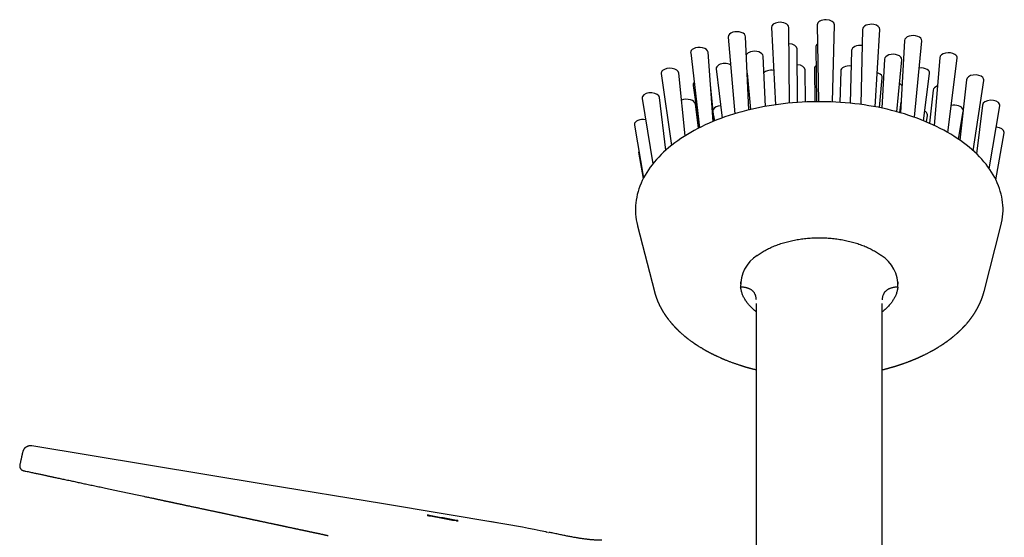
# Model space of a CAD drawing. Header units: millimetres. Extents: x 8 to 983, y 12 to 718.
# Tile 4 of 33: x 163 to 351, y 619 to 718. Entities that reach past the tile are written whole.
import ezdxf

# ---------------------------------------------------------------- set-up
doc = ezdxf.new("R2010")
doc.units = ezdxf.units.MM

msp = doc.modelspace()

# ---------------------------------------------------------------- linework, layer by layer
at = {"color": 7, "linetype": 'Continuous', "lineweight": 30}
for p, q in [((306.56, 716.32), (307.31, 701.61)), ((310.02, 701.94), (309.86, 716.35)), ((315.28, 716.82), (315.5, 702.21)), ((318.21, 702.15), (318.58, 716.81)), ((298.34, 714.51), (299.59, 699.91)), ((302.27, 700.64), (301.64, 714.58)), ((323.92, 715.97), (323.62, 701.67)), ((326.32, 701.23), (327.22, 715.93)), ((315.01, 712.61), (315.17, 702.2)), ((331.88, 713.84), (331.13, 700.09)), ((333.8, 699.23), (335.19, 713.77)), ((291.19, 711.52), (292.86, 697.24)), ((295.5, 698.45), (294.49, 711.61)), ((305.42, 701.3), (304.99, 710.85)), ((311.56, 702.06), (311.45, 712.25)), ((321.81, 711.95), (321.59, 701.91)), ((328.07, 710.27), (327.56, 700.98)), ((330.43, 700.29), (331.37, 710.2)), ((338.63, 710.57), (337.54, 697.69)), ((340.16, 696.33), (341.94, 710.46)), ((285.59, 707.54), (287.55, 693.89)), ((290.12, 695.69), (288.9, 707.66)), ((296.06, 708.43), (297.16, 699.09)), ((301.96, 707.63), (302.55, 700.71)), ((313.07, 702.15), (313, 708.26)), ((314.75, 708.52), (314.84, 702.2)), ((319.75, 708.04), (319.62, 702.07)), ((335.55, 698.57), (336.68, 707.6)), ((291.66, 705.29), (292.82, 697.22)), ((295.67, 698.52), (294.97, 705.42)), ((327.13, 701.07), (327.67, 706.74)), ((343.7, 706.38), (342.46, 694.87)), ((345, 692.86), (347.01, 706.25)), ((337.36, 704.41), (336.68, 698.09)), ((281.94, 702.84), (283.97, 690.35)), ((286.45, 692.96), (285.25, 702.99)), ((292.65, 697.13), (292.1, 701.75)), ((305.4, 701.69), (305.44, 701.31)), ((330.99, 700.13), (331.24, 702.1)), ((346.74, 701.56), (345.6, 692.3)), ((348.06, 689.43), (350.06, 701.41)), ((295.56, 699.6), (295.73, 698.54)), ((336.08, 698.34), (336.28, 699.56)), ((342.17, 695.07), (343.05, 700.33)), ((280.47, 697.75), (282.21, 687.67)), ((349.31, 687.31), (350.87, 696.27)), ((281.28, 692.62), (282.16, 687.57)), ((281.06, 678.56), (284.28, 666.06)), ((347.06, 666.06), (350.28, 678.56)), ((300.67, 667.88), (300.67, 667.48)), ((330.67, 667.48), (330.67, 667.88)), ((284.28, 666.06), (284.28, 666.06)), ((303.67, 663.77), (303.67, 473.19)), ((327.67, 473.19), (327.67, 663.77)), ((241.43, 623.4), (246.62, 622.46)), ((254.66, 621.97), (252.93, 622.25)), ((263.64, 620.27), (263.64, 620.27)), ((263.64, 620.27), (263.65, 620.27)), ((264.36, 620.19), (264.34, 620.19)), ((264.4, 620.18), (264.41, 620.18))]:
    msp.add_line(p, q, dxfattribs=at)
at = {"color": 7, "linetype": 'Continuous', "lineweight": 30, "flags": 128}
for points in [[(350.65, 680.86), (350.67, 681.4), (350.67, 681.94), (350.64, 682.48), (350.59, 683.01), (350.52, 683.55), (350.42, 684.09), (350.3, 684.62), (350.15, 685.15), (349.99, 685.68), (349.79, 686.21), (349.58, 686.73), (349.34, 687.25), (349.08, 687.77), (348.79, 688.28), (348.49, 688.79), (348.16, 689.29), (347.8, 689.79), (347.43, 690.28), (347.03, 690.76), (346.62, 691.24), (346.18, 691.72), (345.72, 692.18), (345.24, 692.64), (344.74, 693.09), (344.22, 693.53), (343.68, 693.97), (343.12, 694.4), (342.54, 694.81), (341.95, 695.22), (341.33, 695.62), (340.7, 696.01), (340.05, 696.39), (339.38, 696.76), (338.7, 697.12), (338, 697.47), (337.29, 697.81), (336.56, 698.14), (335.82, 698.45), (335.07, 698.76), (334.3, 699.05), (333.51, 699.33), (332.72, 699.6), (331.91, 699.86), (331.1, 700.1), (330.27, 700.33), (329.43, 700.55), (328.58, 700.75), (327.73, 700.95), (326.86, 701.13), (325.99, 701.29), (325.11, 701.44), (324.23, 701.58), (323.34, 701.71), (322.44, 701.82), (321.54, 701.91), (320.63, 702), (319.73, 702.07), (318.81, 702.12), (317.9, 702.16), (316.99, 702.19), (316.07, 702.2), (315.15, 702.2), (314.24, 702.19), (313.32, 702.16), (312.41, 702.12), (311.5, 702.06), (310.59, 701.99), (309.68, 701.9), (308.78, 701.8), (307.89, 701.69), (307, 701.56), (306.11, 701.42), (305.23, 701.27), (304.36, 701.1), (303.5, 700.92), (302.65, 700.73), (301.8, 700.52), (300.96, 700.3), (300.14, 700.07), (299.32, 699.82), (298.52, 699.57), (297.72, 699.3), (296.94, 699.01), (296.18, 698.72), (295.42, 698.41), (294.68, 698.1), (293.96, 697.77), (293.24, 697.43), (292.55, 697.08), (291.87, 696.72), (291.21, 696.35), (290.56, 695.96), (289.93, 695.57), (289.32, 695.17), (288.72, 694.76), (288.15, 694.34), (287.59, 693.91), (287.05, 693.48), (286.54, 693.03), (286.04, 692.58), (285.56, 692.12), (285.1, 691.66), (284.67, 691.18), (284.25, 690.7), (283.86, 690.21), (283.49, 689.72), (283.14, 689.22), (282.81, 688.72), (282.51, 688.21), (282.23, 687.7), (281.97, 687.18), (281.73, 686.66), (281.52, 686.14), (281.33, 685.61), (281.17, 685.08), (281.02, 684.55), (280.91, 684.02), (280.81, 683.48), (280.74, 682.94), (280.69, 682.41), (280.67, 681.87), (280.67, 681.33), (280.7, 680.79), (280.75, 680.25), (280.82, 679.72), (280.92, 679.18), (281.04, 678.65), (281.06, 678.56)], [(254.66, 621.97), (232.69, 625.6), (210.17, 629.32), (165.69, 636.66)], [(241.31, 623.37), (241.96, 623.26), (242.61, 623.14), (243.26, 623.02), (243.91, 622.9), (244.56, 622.79), (245.21, 622.67), (245.86, 622.55), (246.5, 622.43)], [(246.62, 622.48), (245.98, 622.59), (245.33, 622.71), (244.68, 622.83), (244.03, 622.95), (243.38, 623.06), (242.73, 623.18), (242.08, 623.3), (241.43, 623.42)], [(264.4, 620.18), (264.36, 620.19), (264.34, 620.19)]]:
    msp.add_lwpolyline(points, dxfattribs=at)
at = {"color": 7, "linetype": 'Continuous', "lineweight": 30}
for centre, radius, start, end in [((338.24, 681.67), 12.43, 345.5139, 356.2879), ((307.45, 667.19), 6.76, 122.1993, 182.4241), ((323.89, 667.19), 6.76, 357.5759, 57.8007), ((222.01, 424.65), 200, 77.9881, 80.6048), ((264.33, 619.89), 0.3, 89.0279, 139.5376)]:
    msp.add_arc(centre, radius, start, end, dxfattribs=at)
for centre, major_axis, ratio, start_param, end_param in [((308.21, 716.35), (1.65, 0), 0.591756, 1.798394, 3.173554), ((308.21, 716.35), (1.65, 0), 0.591756, 0.008287, 1.798394), ((316.93, 716.83), (1.65, 0), 0.592188, 1.532632, 3.150007), ((316.93, 716.83), (1.65, 0), 0.592188, 6.267961, 7.815818), ((325.57, 715.97), (1.65, 0.01), 0.591419, 1.267034, 3.126777), ((325.57, 715.97), (1.65, 0.01), 0.591419, 6.244666, 7.550219), ((299.99, 714.56), (1.65, -0.01), 0.590246, 2.06322, 3.195591), ((299.99, 714.56), (1.65, -0.01), 0.590246, 0.030186, 2.06322), ((333.54, 713.82), (1.65, 0.01), 0.589668, 1.002646, 3.105652), ((333.54, 713.82), (1.65, 0.01), 0.589668, 6.223374, 7.285832), ((292.84, 711.58), (1.66, -0.01), 0.588082, 0.04887, 2.326294), ((309.8, 712.24), (1.65, 0), 0.591756, 0.008287, 1.516947), ((316.66, 712.62), (1.65, 0), 0.592188, 2.505287, 3.150007), ((323.46, 711.94), (1.65, 0.01), 0.591419, 1.325533, 3.126777), ((292.84, 711.58), (1.66, -0.01), 0.588082, 2.326294, 3.214516), ((303.34, 710.83), (1.65, -0.01), 0.590246, 2.06322, 2.775576), ((303.34, 710.83), (1.65, -0.01), 0.590246, 0.030186, 2.06322), ((329.72, 710.25), (1.65, 0.01), 0.589668, 1.002646, 3.105652), ((329.72, 710.25), (1.65, 0.01), 0.589668, 6.223374, 7.285832), ((340.28, 710.53), (1.66, 0.01), 0.587421, 0.740157, 3.088135), ((340.28, 710.53), (1.66, 0.01), 0.587421, 6.205586, 7.023342), ((297.71, 708.49), (1.66, -0.01), 0.588082, 2.326294, 3.214516), ((297.71, 708.49), (1.66, -0.01), 0.588082, 0.864745, 2.326294), ((311.35, 708.25), (1.65, 0), 0.591756, 0.008287, 1.490149), ((316.4, 708.53), (1.65, 0), 0.592188, 2.51272, 3.150007), ((321.4, 708.03), (1.65, 0.01), 0.591419, 1.36185, 3.126777), ((287.25, 707.61), (1.66, -0.01), 0.585854, 2.587306, 3.229116), ((287.25, 707.61), (1.66, -0.01), 0.585854, 0.063127, 2.587306), ((306.59, 707.22), (1.66, -0.01), 0.590246, 2.06322, 2.648245), ((306.59, 707.22), (1.66, -0.01), 0.590246, 1.339439, 2.06322), ((326.02, 706.79), (1.66, 0.01), 0.589668, 1.002646, 1.13293), ((326.02, 706.79), (1.66, 0.01), 0.589668, 6.223374, 7.285832), ((335.03, 707.66), (1.66, 0.01), 0.587421, 0.740157, 1.769898), ((335.03, 707.66), (1.66, 0.01), 0.587421, 6.205586, 7.023342), ((345.35, 706.33), (1.66, 0.01), 0.585288, 0.479714, 3.075311), ((293.31, 705.37), (1.66, -0.01), 0.585854, 2.649757, 3.229116), ((293.31, 705.37), (1.66, -0.01), 0.585854, 0.063127, 0.11287), ((302.45, 705.49), (1.66, -0.01), 0.588082, 1.810887, 1.840646), ((329.93, 704.88), (1.66, 0.01), 0.587421, 0.740157, 0.909525), ((329.93, 704.88), (1.66, 0.01), 0.587421, 0.451557, 0.740157), ((339.02, 704.36), (1.66, 0.01), 0.585288, 2.099471, 3.075311), ((345.35, 706.33), (1.66, 0.01), 0.585288, 6.19239, 6.7629), ((283.59, 702.93), (1.66, -0.01), 0.584152, 2.846502, 3.238607), ((283.59, 702.93), (1.66, -0.01), 0.584152, 0.072174, 2.846502), ((290.44, 701.69), (1.66, -0.01), 0.584152, 0.072174, 2.223891), ((297.09, 700.48), (1.66, -0.01), 0.584152, 1.698967, 2.846502), ((341.41, 700.56), (1.66, 0), 0.583828, 0.220926, 1.944169), ((348.4, 701.5), (1.66, 0), 0.583828, 0.220926, 3.06785), ((348.4, 701.5), (1.66, 0), 0.583828, 6.184458, 6.504111), ((297.09, 700.48), (1.66, -0.01), 0.584152, 2.846502, 2.959682), ((334.63, 699.65), (1.66, 0), 0.583828, 0.220926, 0.810475), ((334.63, 699.65), (1.66, 0), 0.583828, 6.184458, 6.504111), ((341.41, 700.56), (1.66, 0), 0.583828, 0.039917, 0.220926), ((282.12, 697.85), (1.66, 0), 0.583415, 1.28013, 3.104584), ((282.12, 697.85), (1.66, 0), 0.583415, 3.104584, 3.242559), ((342.06, 696.53), (1.66, 0), 0.583415, 1.153748, 1.260446), ((349.22, 696.37), (1.66, 0), 0.583415, 6.246177, 7.758902), ((349.22, 696.37), (1.66, 0), 0.583415, 6.182135, 6.246177), ((282.94, 692.72), (1.66, 0), 0.583828, 2.947222, 3.240815)]:
    msp.add_ellipse(centre, major_axis=major_axis, ratio=ratio, start_param=start_param, end_param=end_param, dxfattribs=at)
msp.add_open_spline([(303.85, 672.91), (303.97, 672.99), (304.21, 673.17), (304.58, 673.42), (304.97, 673.66), (305.38, 673.89), (305.8, 674.12), (306.23, 674.33), (306.68, 674.54), (307.14, 674.73), (307.61, 674.91), (308.1, 675.09), (308.59, 675.25), (309.1, 675.4), (309.61, 675.54), (310.13, 675.67), (310.66, 675.79), (311.2, 675.89), (311.75, 675.99), (312.3, 676.07), (312.85, 676.14), (313.41, 676.19), (313.97, 676.24), (314.54, 676.27), (315.1, 676.29), (315.67, 676.29), (316.24, 676.29), (316.8, 676.27), (317.37, 676.24), (317.93, 676.19), (318.49, 676.14), (319.04, 676.07), (319.59, 675.99), (320.14, 675.89), (320.68, 675.79), (321.21, 675.67), (321.73, 675.54), (322.24, 675.4), (322.75, 675.25), (323.24, 675.09), (323.73, 674.91), (324.2, 674.73), (324.66, 674.54), (325.11, 674.33), (325.54, 674.12), (325.96, 673.89), (326.37, 673.66), (326.76, 673.42), (327.13, 673.17), (327.37, 672.99), (327.49, 672.91)], degree=3, dxfattribs=at)
for points, knots in [([(284.28, 666.06), (284.28, 666.05), (284.29, 666.02), (284.3, 665.98), (284.31, 665.94), (284.32, 665.9), (284.33, 665.86), (284.34, 665.84), (284.35, 665.81), (284.35, 665.79), (284.36, 665.77), (284.37, 665.74), (284.37, 665.72), (284.38, 665.68), (284.4, 665.64), (284.41, 665.59), (284.43, 665.54), (284.44, 665.48), (284.46, 665.41), (284.48, 665.36), (284.5, 665.31), (284.51, 665.26), (284.53, 665.21), (284.55, 665.16), (284.57, 665.1), (284.59, 665.04), (284.61, 664.98), (284.63, 664.91), (284.66, 664.83), (284.69, 664.74), (284.72, 664.66), (284.75, 664.6), (284.76, 664.56), (284.78, 664.52), (284.79, 664.48), (284.81, 664.45), (284.82, 664.42), (284.83, 664.39), (284.84, 664.36), (284.85, 664.33), (284.87, 664.29), (284.89, 664.24), (284.91, 664.18), (284.94, 664.12), (284.97, 664.06), (284.99, 664.01), (285.01, 663.97), (285.02, 663.93), (285.04, 663.89), (285.05, 663.86), (285.07, 663.84), (285.08, 663.81), (285.09, 663.78), (285.1, 663.76), (285.12, 663.72), (285.13, 663.69), (285.15, 663.65), (285.17, 663.6), (285.2, 663.55), (285.23, 663.49), (285.25, 663.44), (285.28, 663.38), (285.31, 663.33), (285.34, 663.26), (285.37, 663.2), (285.4, 663.14), (285.43, 663.09), (285.46, 663.04), (285.48, 662.99), (285.5, 662.96), (285.52, 662.93), (285.53, 662.9), (285.55, 662.87), (285.56, 662.84), (285.58, 662.8), (285.61, 662.76), (285.63, 662.72), (285.65, 662.68), (285.67, 662.64), (285.69, 662.61), (285.71, 662.59), (285.72, 662.57), (285.72, 662.55), (285.73, 662.54), (285.74, 662.52), (285.75, 662.5), (285.77, 662.48), (285.79, 662.44), (285.81, 662.4), (285.84, 662.35), (285.88, 662.28), (285.93, 662.21), (285.98, 662.13), (286.02, 662.06), (286.06, 662), (286.08, 661.96), (286.11, 661.92), (286.13, 661.89), (286.14, 661.87), (286.15, 661.85), (286.17, 661.83), (286.18, 661.81), (286.2, 661.78), (286.22, 661.74), (286.25, 661.7), (286.28, 661.66), (286.31, 661.61), (286.34, 661.57), (286.38, 661.52), (286.42, 661.45), (286.48, 661.37), (286.53, 661.3), (286.57, 661.24), (286.61, 661.19), (286.64, 661.15), (286.66, 661.11), (286.68, 661.09), (286.69, 661.07), (286.7, 661.06), (286.72, 661.04), (286.73, 661.02), (286.75, 661), (286.77, 660.96), (286.81, 660.92), (286.85, 660.86), (286.92, 660.77), (287.02, 660.65), (287.14, 660.49), (287.24, 660.37), (287.31, 660.29), (287.34, 660.24), (287.37, 660.2), (287.4, 660.17), (287.43, 660.13), (287.47, 660.1), (287.51, 660.05), (287.56, 659.99), (287.61, 659.93), (287.67, 659.86), (287.73, 659.79), (287.79, 659.73), (287.84, 659.67), (287.89, 659.61), (287.94, 659.56), (287.99, 659.51), (288.03, 659.46), (288.06, 659.43), (288.09, 659.4), (288.11, 659.38), (288.12, 659.36), (288.14, 659.34), (288.16, 659.32), (288.19, 659.3), (288.22, 659.26), (288.25, 659.22), (288.29, 659.19), (288.33, 659.14), (288.39, 659.09), (288.45, 659.02), (288.51, 658.96), (288.59, 658.88), (288.68, 658.8), (288.78, 658.7), (288.87, 658.61), (288.94, 658.54), (288.98, 658.5), (289.02, 658.47), (289.05, 658.44), (289.08, 658.41), (289.11, 658.39), (289.12, 658.37), (289.14, 658.36), (289.15, 658.35), (289.17, 658.33), (289.19, 658.31), (289.21, 658.29), (289.24, 658.26), (289.31, 658.21), (289.4, 658.12), (289.55, 657.99), (289.74, 657.83), (289.9, 657.69), (290.01, 657.6), (290.05, 657.56), (290.1, 657.52), (290.15, 657.48), (290.19, 657.44), (290.24, 657.41), (290.28, 657.38), (290.31, 657.35), (290.33, 657.33), (290.35, 657.32), (290.37, 657.3), (290.39, 657.29), (290.42, 657.26), (290.46, 657.23), (290.51, 657.19), (290.57, 657.14), (290.63, 657.1), (290.69, 657.05), (290.75, 657.01), (290.85, 656.93), (291, 656.82), (291.17, 656.69), (291.33, 656.58), (291.45, 656.49), (291.55, 656.42), (291.64, 656.36), (291.72, 656.3), (291.78, 656.26), (291.83, 656.22), (291.88, 656.19), (291.93, 656.16), (291.97, 656.13), (292, 656.11), (292.02, 656.09), (292.05, 656.07), (292.09, 656.04), (292.14, 656.01), (292.19, 655.98), (292.26, 655.94), (292.33, 655.89), (292.4, 655.84), (292.5, 655.78), (292.62, 655.7), (292.78, 655.6), (292.96, 655.49), (293.16, 655.37), (293.32, 655.27), (293.45, 655.19), (293.55, 655.13), (293.65, 655.08), (293.74, 655.02), (293.82, 654.98), (293.9, 654.93), (293.97, 654.89), (294.03, 654.86), (294.07, 654.83), (294.11, 654.81), (294.13, 654.8), (294.16, 654.79), (294.19, 654.77), (294.23, 654.75), (294.28, 654.72), (294.33, 654.69), (294.39, 654.66), (294.45, 654.63), (294.52, 654.59), (294.59, 654.55), (294.68, 654.5), (294.8, 654.44), (294.95, 654.36), (295.09, 654.29), (295.24, 654.21), (295.39, 654.14), (295.53, 654.07), (295.66, 654), (295.79, 653.94), (295.9, 653.89), (296.01, 653.84), (296.11, 653.79), (296.28, 653.71), (296.51, 653.6), (296.73, 653.51), (296.86, 653.45), (296.91, 653.42), (296.96, 653.4), (296.99, 653.39), (297.02, 653.38), (297.04, 653.37), (297.06, 653.36), (297.07, 653.35), (297.09, 653.35), (297.12, 653.33), (297.15, 653.32), (297.19, 653.3), (297.25, 653.28), (297.31, 653.25), (297.38, 653.22), (297.45, 653.19), (297.54, 653.16), (297.77, 653.06), (298.14, 652.91), (298.66, 652.71), (299.1, 652.54), (299.45, 652.42), (299.71, 652.33), (299.96, 652.24), (300.21, 652.16), (300.43, 652.08), (300.64, 652.01), (300.84, 651.95), (301.02, 651.89), (301.17, 651.85), (301.27, 651.82), (301.34, 651.8), (301.39, 651.78), (301.44, 651.77), (301.47, 651.75), (301.5, 651.75), (301.54, 651.74), (301.58, 651.72), (301.65, 651.7), (301.72, 651.68), (301.81, 651.66), (301.91, 651.63), (302.02, 651.6), (302.14, 651.56), (302.27, 651.52), (302.42, 651.48), (302.58, 651.44), (302.75, 651.39), (302.93, 651.35), (303.13, 651.29), (303.34, 651.24), (303.52, 651.2), (303.63, 651.17), (303.67, 651.16)], [0, 0, 0, 0, 0.001387, 0.003222, 0.005522, 0.007431, 0.009091, 0.010499, 0.01173, 0.012748, 0.013786, 0.014861, 0.015975, 0.017613, 0.019633, 0.022017, 0.024382, 0.027756, 0.030855, 0.033466, 0.035772, 0.037968, 0.040343, 0.042947, 0.045787, 0.048714, 0.051473, 0.054196, 0.058875, 0.06349, 0.067889, 0.069986, 0.072197, 0.074415, 0.076315, 0.077879, 0.079132, 0.080458, 0.081856, 0.083462, 0.085439, 0.087789, 0.090903, 0.094051, 0.096938, 0.09945, 0.101741, 0.10365, 0.10535, 0.106855, 0.108165, 0.10948, 0.110695, 0.112071, 0.113643, 0.115453, 0.117501, 0.119687, 0.122734, 0.125486, 0.128179, 0.130887, 0.133839, 0.137056, 0.140472, 0.143554, 0.146372, 0.148853, 0.151, 0.152889, 0.154557, 0.156003, 0.157386, 0.158974, 0.16094, 0.163146, 0.165452, 0.167336, 0.169279, 0.17099, 0.172284, 0.173148, 0.17379, 0.174539, 0.175403, 0.176381, 0.177473, 0.17942, 0.18165, 0.18416, 0.187839, 0.191824, 0.196113, 0.200707, 0.202864, 0.20508, 0.20709, 0.208721, 0.209974, 0.210863, 0.211832, 0.213026, 0.214445, 0.216428, 0.21873, 0.221159, 0.223543, 0.225882, 0.228176, 0.232431, 0.236522, 0.24045, 0.244187, 0.246773, 0.248987, 0.250829, 0.252299, 0.253073, 0.253699, 0.254484, 0.255546, 0.256884, 0.258498, 0.261429, 0.264417, 0.267435, 0.276335, 0.285229, 0.293845, 0.296588, 0.299037, 0.30119, 0.303046, 0.304885, 0.307084, 0.309646, 0.313092, 0.316799, 0.320543, 0.324326, 0.328145, 0.332002, 0.33506, 0.338138, 0.340997, 0.343472, 0.345565, 0.347274, 0.348448, 0.349333, 0.350181, 0.351432, 0.353094, 0.355127, 0.357361, 0.359564, 0.361736, 0.365537, 0.369239, 0.372894, 0.376784, 0.382401, 0.38851, 0.395111, 0.397806, 0.400273, 0.402449, 0.404334, 0.40593, 0.407235, 0.408209, 0.40892, 0.40956, 0.410461, 0.411628, 0.413061, 0.41476, 0.416724, 0.423419, 0.430057, 0.441764, 0.453541, 0.455974, 0.458418, 0.460875, 0.463343, 0.465822, 0.468132, 0.470077, 0.471795, 0.47307, 0.473904, 0.474574, 0.475546, 0.477195, 0.479328, 0.481943, 0.485041, 0.487813, 0.490875, 0.493999, 0.497084, 0.506193, 0.514944, 0.523338, 0.528116, 0.532763, 0.537122, 0.541127, 0.543813, 0.546313, 0.548626, 0.55074, 0.552555, 0.553757, 0.554889, 0.556347, 0.558157, 0.560321, 0.562838, 0.565708, 0.568931, 0.572366, 0.575752, 0.582247, 0.588536, 0.597669, 0.606327, 0.614511, 0.619111, 0.623521, 0.627631, 0.631427, 0.634969, 0.638187, 0.64108, 0.643648, 0.645891, 0.647037, 0.648144, 0.649215, 0.650388, 0.651983, 0.654011, 0.656473, 0.658705, 0.661204, 0.663969, 0.666998, 0.67009, 0.675967, 0.681585, 0.687933, 0.693912, 0.699522, 0.705391, 0.710794, 0.715731, 0.720202, 0.724316, 0.728419, 0.73254, 0.743957, 0.755501, 0.75767, 0.759688, 0.761398, 0.762801, 0.763897, 0.764686, 0.765166, 0.765714, 0.766451, 0.76738, 0.768498, 0.770201, 0.772214, 0.774536, 0.777168, 0.78011, 0.783361, 0.78688, 0.80587, 0.825105, 0.844586, 0.853854, 0.863175, 0.872276, 0.880989, 0.889312, 0.896399, 0.903177, 0.909646, 0.915806, 0.918404, 0.920669, 0.922589, 0.924164, 0.925393, 0.926277, 0.926996, 0.928937, 0.931107, 0.933659, 0.936625, 0.940005, 0.943798, 0.948005, 0.952625, 0.957659, 0.963106, 0.968859, 0.97501, 0.98156, 0.988509, 0.996248, 1, 1, 1, 1]), ([(303.67, 662.19), (303.67, 662.19), (303.56, 662.27), (303.36, 662.44), (303.07, 662.69), (302.81, 662.93), (302.56, 663.19), (302.33, 663.44), (302.1, 663.71), (301.89, 663.99), (301.69, 664.28), (301.51, 664.57), (301.34, 664.86), (301.19, 665.16), (301.07, 665.45), (300.96, 665.74), (300.87, 666.03), (300.8, 666.32), (300.74, 666.61), (300.71, 666.8), (300.7, 666.9)], [0, 0, 0, 0, 0.001966, 0.062716, 0.119994, 0.177273, 0.234552, 0.29183, 0.349109, 0.409859, 0.470608, 0.531358, 0.592108, 0.652857, 0.713607, 0.770886, 0.828164, 0.885443, 0.942721, 1, 1, 1, 1]), ([(303.7, 664.47), (303.69, 664.55), (303.68, 664.7), (303.65, 664.92), (303.6, 665.12), (303.54, 665.32), (303.47, 665.49), (303.4, 665.65), (303.32, 665.78), (303.23, 665.91), (303.12, 666.03), (303.01, 666.15), (302.89, 666.25), (302.76, 666.35), (302.62, 666.44), (302.47, 666.52), (302.32, 666.59), (302.15, 666.66), (301.96, 666.72), (301.74, 666.78), (301.5, 666.83), (301.25, 666.86), (300.98, 666.89), (300.8, 666.9), (300.7, 666.9)], [0, 0, 0, 0, 0.059551, 0.116333, 0.170535, 0.222376, 0.272102, 0.312131, 0.351067, 0.389107, 0.426459, 0.463347, 0.5, 0.536653, 0.573541, 0.610893, 0.648933, 0.687869, 0.727898, 0.777624, 0.829465, 0.883667, 0.940449, 1, 1, 1, 1]), ([(330.64, 666.9), (330.54, 666.9), (330.36, 666.89), (330.09, 666.86), (329.84, 666.83), (329.6, 666.78), (329.38, 666.72), (329.19, 666.66), (329.02, 666.59), (328.87, 666.52), (328.72, 666.44), (328.58, 666.35), (328.45, 666.25), (328.33, 666.15), (328.22, 666.03), (328.11, 665.91), (328.02, 665.78), (327.94, 665.65), (327.87, 665.49), (327.8, 665.32), (327.74, 665.12), (327.69, 664.92), (327.66, 664.7), (327.65, 664.55), (327.64, 664.47)], [0, 0, 0, 0, 0.0595506, 0.1163327, 0.1705354, 0.2223758, 0.2721021, 0.312131, 0.3510672, 0.3891066, 0.4264592, 0.4633469, 0.5, 0.5366531, 0.5735408, 0.6108934, 0.6489328, 0.687869, 0.7278979, 0.7776242, 0.8294646, 0.8836673, 0.9404494, 1, 1, 1, 1]), ([(330.64, 666.9), (330.62, 666.8), (330.6, 666.59), (330.54, 666.28), (330.46, 665.98), (330.36, 665.67), (330.24, 665.37), (330.11, 665.08), (329.96, 664.79), (329.8, 664.52), (329.63, 664.24), (329.44, 663.97), (329.23, 663.7), (329, 663.43), (328.75, 663.16), (328.48, 662.89), (328.2, 662.63), (327.93, 662.39), (327.75, 662.25), (327.67, 662.19)], [0, 0, 0, 0, 0.060764, 0.121527, 0.182291, 0.243055, 0.303818, 0.364582, 0.421874, 0.479166, 0.536458, 0.593749, 0.651041, 0.711805, 0.772569, 0.833332, 0.894096, 0.95486, 1, 1, 1, 1]), ([(327.67, 651.16), (327.68, 651.16), (327.76, 651.18), (327.9, 651.21), (328.1, 651.27), (328.29, 651.31), (328.46, 651.36), (328.64, 651.41), (328.81, 651.45), (328.97, 651.5), (329.13, 651.54), (329.26, 651.58), (329.38, 651.61), (329.49, 651.64), (329.58, 651.67), (329.65, 651.69), (329.7, 651.71), (329.74, 651.72), (329.77, 651.72), (329.79, 651.73), (329.82, 651.74), (329.84, 651.75), (329.87, 651.76), (329.91, 651.77), (329.96, 651.78), (330.02, 651.8), (330.09, 651.82), (330.16, 651.84), (330.24, 651.87), (330.34, 651.9), (330.46, 651.94), (330.58, 651.98), (330.71, 652.02), (330.84, 652.06), (330.96, 652.1), (331.11, 652.15), (331.28, 652.21), (331.48, 652.27), (331.67, 652.34), (331.85, 652.4), (332.02, 652.47), (332.2, 652.53), (332.38, 652.6), (332.58, 652.67), (332.78, 652.75), (332.96, 652.81), (333.1, 652.87), (333.22, 652.92), (333.33, 652.96), (333.45, 653.01), (333.57, 653.06), (333.68, 653.11), (333.79, 653.15), (333.88, 653.19), (333.96, 653.22), (334.04, 653.26), (334.1, 653.28), (334.15, 653.3), (334.19, 653.32), (334.22, 653.34), (334.25, 653.35), (334.28, 653.36), (334.31, 653.37), (334.36, 653.39), (334.42, 653.42), (334.49, 653.45), (334.57, 653.49), (334.66, 653.53), (334.76, 653.57), (334.86, 653.62), (334.97, 653.67), (335.09, 653.72), (335.21, 653.78), (335.34, 653.84), (335.49, 653.91), (335.64, 653.99), (335.82, 654.07), (336.01, 654.17), (336.22, 654.27), (336.43, 654.38), (336.66, 654.5), (336.83, 654.59), (336.94, 654.66), (337, 654.69), (337.06, 654.72), (337.11, 654.75), (337.15, 654.77), (337.17, 654.78), (337.19, 654.79), (337.21, 654.8), (337.23, 654.82), (337.27, 654.83), (337.31, 654.86), (337.37, 654.89), (337.44, 654.93), (337.6, 655.02), (337.83, 655.16), (338.14, 655.34), (338.44, 655.53), (338.67, 655.67), (338.82, 655.76), (338.88, 655.8), (338.95, 655.85), (339.01, 655.89), (339.08, 655.93), (339.14, 655.97), (339.2, 656.01), (339.25, 656.05), (339.3, 656.08), (339.33, 656.1), (339.34, 656.11), (339.36, 656.12), (339.37, 656.13), (339.4, 656.14), (339.42, 656.16), (339.46, 656.19), (339.5, 656.22), (339.56, 656.26), (339.62, 656.3), (339.7, 656.36), (339.81, 656.43), (339.94, 656.53), (340.06, 656.61), (340.18, 656.69), (340.29, 656.78), (340.41, 656.87), (340.51, 656.94), (340.59, 657), (340.65, 657.05), (340.71, 657.1), (340.77, 657.14), (340.82, 657.18), (340.86, 657.22), (340.89, 657.24), (340.91, 657.26), (340.93, 657.27), (340.94, 657.28), (340.96, 657.29), (340.98, 657.31), (341, 657.33), (341.04, 657.36), (341.09, 657.4), (341.14, 657.44), (341.2, 657.49), (341.27, 657.55), (341.34, 657.6), (341.44, 657.68), (341.57, 657.8), (341.73, 657.93), (341.86, 658.05), (341.95, 658.13), (342.01, 658.18), (342.06, 658.23), (342.11, 658.27), (342.15, 658.31), (342.19, 658.35), (342.24, 658.39), (342.29, 658.44), (342.34, 658.49), (342.4, 658.55), (342.47, 658.61), (342.54, 658.68), (342.62, 658.75), (342.7, 658.84), (342.8, 658.93), (342.88, 659.01), (342.94, 659.08), (342.99, 659.12), (343.03, 659.16), (343.06, 659.2), (343.09, 659.23), (343.12, 659.26), (343.14, 659.28), (343.16, 659.3), (343.18, 659.32), (343.2, 659.34), (343.23, 659.38), (343.27, 659.42), (343.32, 659.47), (343.37, 659.52), (343.41, 659.57), (343.46, 659.63), (343.51, 659.68), (343.58, 659.76), (343.69, 659.88), (343.78, 659.98), (343.84, 660.06), (343.87, 660.09), (343.9, 660.12), (343.92, 660.15), (343.93, 660.17), (343.95, 660.18), (343.96, 660.2), (343.97, 660.21), (343.99, 660.24), (344.02, 660.26), (344.04, 660.3), (344.08, 660.34), (344.11, 660.38), (344.17, 660.45), (344.24, 660.54), (344.33, 660.65), (344.4, 660.74), (344.45, 660.81), (344.5, 660.87), (344.53, 660.92), (344.56, 660.96), (344.59, 660.99), (344.61, 661.02), (344.63, 661.05), (344.66, 661.09), (344.69, 661.13), (344.73, 661.19), (344.78, 661.25), (344.82, 661.32), (344.88, 661.39), (344.93, 661.47), (344.99, 661.55), (345.04, 661.62), (345.08, 661.69), (345.11, 661.74), (345.15, 661.79), (345.17, 661.83), (345.2, 661.87), (345.21, 661.9), (345.24, 661.93), (345.26, 661.96), (345.29, 662.01), (345.32, 662.05), (345.35, 662.1), (345.38, 662.16), (345.41, 662.21), (345.44, 662.26), (345.48, 662.31), (345.51, 662.37), (345.54, 662.42), (345.57, 662.47), (345.59, 662.51), (345.61, 662.55), (345.63, 662.58), (345.65, 662.62), (345.67, 662.66), (345.7, 662.7), (345.72, 662.74), (345.75, 662.79), (345.77, 662.83), (345.8, 662.88), (345.82, 662.92), (345.85, 662.97), (345.87, 663.01), (345.89, 663.06), (345.92, 663.1), (345.94, 663.15), (345.96, 663.18), (345.98, 663.22), (345.99, 663.25), (346.01, 663.29), (346.03, 663.33), (346.05, 663.37), (346.08, 663.41), (346.1, 663.46), (346.12, 663.5), (346.14, 663.54), (346.16, 663.58), (346.17, 663.62), (346.2, 663.67), (346.23, 663.73), (346.26, 663.8), (346.29, 663.87), (346.31, 663.92), (346.33, 663.97), (346.35, 664.02), (346.37, 664.06), (346.39, 664.1), (346.41, 664.14), (346.42, 664.17), (346.43, 664.2), (346.45, 664.23), (346.46, 664.27), (346.49, 664.33), (346.52, 664.4), (346.54, 664.47), (346.57, 664.54), (346.6, 664.6), (346.62, 664.66), (346.64, 664.71), (346.65, 664.76), (346.67, 664.82), (346.69, 664.87), (346.71, 664.92), (346.73, 664.96), (346.74, 664.99), (346.75, 665.03), (346.76, 665.07), (346.78, 665.11), (346.79, 665.15), (346.81, 665.21), (346.83, 665.26), (346.85, 665.32), (346.87, 665.38), (346.89, 665.44), (346.91, 665.51), (346.92, 665.57), (346.94, 665.63), (346.96, 665.69), (346.97, 665.74), (346.99, 665.78), (347, 665.82), (347.01, 665.86), (347.02, 665.9), (347.03, 665.94), (347.04, 666), (347.05, 666.04), (347.06, 666.06)], [0, 0, 0, 0, 0.000783, 0.007832, 0.014521, 0.020851, 0.026821, 0.032433, 0.038585, 0.044237, 0.049391, 0.054045, 0.0582, 0.061856, 0.065012, 0.067669, 0.069083, 0.0703, 0.07132, 0.072143, 0.073033, 0.073839, 0.074877, 0.076241, 0.07793, 0.079944, 0.082239, 0.084847, 0.08777, 0.091006, 0.095268, 0.099811, 0.10428, 0.108664, 0.112963, 0.117176, 0.124488, 0.131528, 0.138295, 0.14479, 0.151013, 0.157137, 0.163962, 0.171087, 0.178512, 0.186236, 0.190401, 0.194649, 0.198979, 0.203391, 0.207885, 0.212223, 0.216166, 0.219715, 0.222869, 0.225627, 0.227991, 0.229961, 0.231455, 0.232649, 0.233679, 0.234583, 0.235587, 0.237525, 0.239844, 0.242546, 0.245629, 0.249095, 0.252942, 0.257171, 0.261383, 0.265916, 0.270774, 0.275985, 0.281556, 0.287487, 0.294782, 0.302556, 0.31081, 0.319544, 0.328758, 0.338452, 0.340915, 0.343407, 0.345884, 0.347957, 0.349535, 0.350618, 0.351348, 0.3521, 0.352992, 0.354023, 0.356209, 0.358839, 0.36191, 0.365159, 0.378405, 0.391745, 0.405252, 0.419115, 0.42206, 0.42502, 0.427996, 0.430988, 0.433997, 0.436859, 0.43978, 0.442212, 0.444154, 0.445606, 0.446302, 0.446823, 0.447535, 0.448525, 0.449792, 0.451336, 0.453513, 0.456076, 0.458983, 0.461896, 0.468391, 0.474518, 0.480277, 0.485669, 0.491051, 0.496791, 0.502887, 0.505848, 0.508886, 0.512002, 0.515081, 0.517736, 0.519937, 0.521347, 0.522476, 0.523325, 0.523896, 0.524503, 0.525351, 0.526864, 0.528808, 0.531183, 0.533991, 0.53723, 0.540723, 0.544179, 0.547594, 0.556502, 0.565121, 0.57345, 0.577177, 0.580517, 0.583462, 0.586011, 0.588166, 0.590545, 0.593049, 0.595799, 0.598909, 0.60238, 0.60614, 0.610247, 0.614696, 0.619485, 0.625252, 0.631446, 0.633996, 0.636612, 0.639103, 0.641285, 0.643193, 0.64478, 0.646044, 0.64705, 0.648194, 0.649545, 0.651104, 0.653773, 0.656829, 0.659921, 0.662993, 0.666043, 0.669072, 0.67208, 0.680291, 0.688516, 0.690575, 0.692599, 0.694353, 0.695793, 0.69692, 0.697732, 0.698441, 0.699403, 0.700688, 0.702258, 0.704111, 0.706249, 0.708671, 0.711338, 0.717948, 0.724125, 0.729868, 0.733049, 0.736047, 0.738735, 0.741101, 0.742761, 0.7443, 0.746036, 0.748001, 0.750194, 0.753394, 0.756736, 0.760152, 0.764401, 0.768761, 0.773162, 0.777311, 0.780371, 0.783256, 0.785958, 0.788349, 0.790001, 0.79146, 0.793123, 0.795096, 0.79738, 0.799926, 0.802628, 0.805346, 0.808079, 0.810877, 0.81369, 0.81652, 0.819346, 0.821943, 0.824207, 0.826187, 0.827881, 0.829486, 0.831441, 0.833706, 0.836023, 0.83832, 0.840616, 0.842979, 0.845416, 0.847688, 0.849989, 0.852309, 0.85465, 0.856936, 0.85891, 0.860549, 0.862065, 0.863943, 0.866167, 0.868431, 0.870623, 0.872741, 0.87509, 0.877056, 0.87877, 0.880819, 0.88327, 0.886724, 0.890274, 0.893846, 0.896339, 0.898596, 0.900831, 0.903181, 0.905534, 0.907159, 0.908573, 0.909905, 0.911407, 0.913085, 0.916395, 0.919973, 0.923465, 0.926884, 0.930352, 0.932813, 0.935248, 0.937748, 0.940441, 0.943087, 0.945378, 0.94739, 0.949199, 0.950836, 0.952586, 0.954484, 0.956661, 0.959269, 0.96221, 0.965007, 0.967609, 0.971013, 0.974052, 0.976763, 0.979727, 0.983039, 0.985025, 0.987019, 0.988889, 0.990702, 0.992459, 0.994594, 0.997108, 1, 1, 1, 1]), ([(165.41, 636.68), (165.39, 636.68), (165.33, 636.68), (165.22, 636.67), (165.08, 636.64), (164.95, 636.6), (164.82, 636.55), (164.69, 636.48), (164.57, 636.4), (164.45, 636.31), (164.35, 636.22), (164.26, 636.11), (164.18, 635.99), (164.11, 635.87), (164.05, 635.75), (164.01, 635.63), (163.99, 635.55), (163.98, 635.51)], [0, 0, 0, 0, 0.028265, 0.099646, 0.171092, 0.242677, 0.31438, 0.386109, 0.457705, 0.528972, 0.59969, 0.669642, 0.738605, 0.80633, 0.872592, 0.9372, 1, 1, 1, 1]), ([(165.46, 636.68), (165.45, 636.68), (165.43, 636.68), (165.41, 636.68), (165.41, 636.68)], [0, 0, 0, 0, 0.720551, 1, 1, 1, 1]), ([(165.69, 636.66), (165.65, 636.67), (165.59, 636.68), (165.51, 636.68), (165.47, 636.68), (165.46, 636.68)], [0, 0, 0, 0, 0.451327, 0.903313, 1, 1, 1, 1]), ([(163.97, 635.5), (163.97, 635.47), (163.94, 635.37), (163.91, 635.22), (163.87, 635.05), (163.84, 634.88), (163.8, 634.71), (163.76, 634.54), (163.72, 634.37), (163.68, 634.18), (163.64, 633.98), (163.59, 633.78), (163.55, 633.59), (163.51, 633.39), (163.48, 633.26), (163.46, 633.19)], [0, 0, 0, 0, 0.052307, 0.126386, 0.19995, 0.272842, 0.345051, 0.416762, 0.488358, 0.572157, 0.656535, 0.7416, 0.827313, 0.913521, 1, 1, 1, 1]), ([(163.47, 633.22), (163.46, 633.2), (163.45, 633.14), (163.43, 633.06), (163.42, 632.97), (163.41, 632.88), (163.41, 632.8), (163.41, 632.72), (163.42, 632.65), (163.44, 632.57), (163.47, 632.5), (163.51, 632.43), (163.55, 632.35), (163.6, 632.28), (163.65, 632.22), (163.7, 632.16), (163.76, 632.11), (163.83, 632.07), (163.9, 632.03), (163.99, 631.99), (164.09, 631.95), (164.2, 631.93), (164.27, 631.91), (164.3, 631.91)], [0, 0, 0, 0, 0.045442, 0.090609, 0.135322, 0.179648, 0.224007, 0.261458, 0.299781, 0.339432, 0.380846, 0.423771, 0.467631, 0.511953, 0.556432, 0.600935, 0.645205, 0.689291, 0.733238, 0.799215, 0.865683, 0.932692, 1, 1, 1, 1]), ([(164.3, 631.91), (164.4, 631.89), (164.64, 631.84), (165.01, 631.76), (165.43, 631.67), (165.83, 631.58), (166.2, 631.5), (166.56, 631.43), (166.89, 631.35), (167.22, 631.29), (167.53, 631.22), (167.82, 631.16), (168.1, 631.1), (168.37, 631.04), (168.63, 630.99), (168.87, 630.93), (169.1, 630.88), (169.32, 630.84), (169.52, 630.8), (169.7, 630.76), (169.96, 630.7), (170.29, 630.63), (170.7, 630.54), (171.13, 630.45), (171.58, 630.36), (172.04, 630.26), (172.51, 630.16), (172.98, 630.06), (173.44, 629.96), (173.89, 629.87), (174.34, 629.77), (174.8, 629.67), (175.27, 629.57), (175.73, 629.47), (176.21, 629.37), (176.86, 629.23), (177.69, 629.06), (178.71, 628.84), (179.79, 628.61), (180.93, 628.37), (182.13, 628.11), (183.34, 627.85), (184.56, 627.6), (185.79, 627.33), (186.73, 627.13), (187.39, 626.99), (187.76, 626.92), (188.13, 626.84), (188.49, 626.76), (188.83, 626.69), (189.13, 626.62), (189.4, 626.57), (189.66, 626.51), (189.9, 626.46), (190.14, 626.41), (190.38, 626.36), (190.62, 626.31), (190.84, 626.26), (191.04, 626.21), (191.24, 626.17), (191.42, 626.13), (191.59, 626.1), (191.73, 626.07), (191.86, 626.04), (191.96, 626.02), (192.07, 626), (192.17, 625.97), (192.29, 625.95), (192.43, 625.92), (192.6, 625.88), (192.76, 625.85), (192.91, 625.82), (193.05, 625.79), (193.21, 625.75), (193.36, 625.72), (193.53, 625.69), (193.7, 625.65), (193.89, 625.61), (194.1, 625.56), (194.34, 625.51), (194.59, 625.46), (194.86, 625.4), (195.14, 625.34), (195.44, 625.28), (195.73, 625.22), (196.04, 625.15), (196.36, 625.08), (196.69, 625.01), (197.02, 624.94), (197.35, 624.87), (197.68, 624.81), (198, 624.74), (198.32, 624.67), (198.63, 624.6), (198.93, 624.54), (199.22, 624.48), (199.51, 624.42), (199.79, 624.36), (200.05, 624.3), (200.3, 624.25), (200.54, 624.2), (200.78, 624.15), (201.01, 624.1), (201.25, 624.05), (201.48, 624), (201.71, 623.95), (201.94, 623.9), (202.17, 623.85), (202.4, 623.8), (202.64, 623.75), (202.88, 623.7), (203.14, 623.64), (203.41, 623.58), (203.69, 623.52), (203.98, 623.46), (204.26, 623.4), (204.53, 623.35), (204.79, 623.29), (205.04, 623.24), (205.27, 623.19), (205.47, 623.14), (205.66, 623.1), (205.86, 623.06), (206.05, 623.02), (206.26, 622.98), (206.45, 622.94), (206.62, 622.9), (206.76, 622.87), (206.89, 622.84), (207.02, 622.81), (207.14, 622.79), (207.25, 622.76), (207.36, 622.74), (207.47, 622.72), (207.59, 622.69), (207.73, 622.66), (207.88, 622.63), (208.03, 622.6), (208.19, 622.57), (208.34, 622.53), (208.47, 622.51), (208.6, 622.48), (208.71, 622.45), (208.82, 622.43), (208.92, 622.41), (209.03, 622.39), (209.15, 622.36), (209.27, 622.34), (209.43, 622.3), (209.63, 622.26), (209.88, 622.21), (210.13, 622.15), (210.4, 622.1), (210.68, 622.04), (210.95, 621.98), (211.2, 621.93), (211.42, 621.88), (211.61, 621.84), (211.8, 621.8), (211.98, 621.76), (212.16, 621.73), (212.33, 621.69), (212.47, 621.66), (212.59, 621.63), (212.71, 621.61), (212.81, 621.59), (212.91, 621.57), (213.01, 621.55), (213.1, 621.53), (213.19, 621.51), (213.28, 621.49), (213.39, 621.47), (213.49, 621.44), (213.61, 621.42), (213.72, 621.39), (213.83, 621.37), (213.92, 621.35), (214, 621.33), (214.08, 621.32), (214.16, 621.3), (214.28, 621.27), (214.44, 621.24), (214.65, 621.19), (214.86, 621.15), (215.09, 621.1), (215.33, 621.05), (215.55, 621), (215.75, 620.96), (215.93, 620.92), (216.11, 620.88), (216.29, 620.84), (216.45, 620.81), (216.61, 620.77), (216.76, 620.74), (216.9, 620.71), (217.05, 620.68), (217.19, 620.65), (217.35, 620.61), (217.49, 620.58), (217.63, 620.55), (217.75, 620.53), (217.87, 620.5), (217.97, 620.48), (218.09, 620.46), (218.22, 620.43), (218.37, 620.4), (218.51, 620.37), (218.63, 620.34), (218.72, 620.32), (218.79, 620.31), (218.87, 620.29), (218.95, 620.28), (219.03, 620.26), (219.12, 620.24), (219.2, 620.22), (219.26, 620.21), (219.31, 620.2), (219.36, 620.19), (219.42, 620.18), (219.49, 620.16), (219.57, 620.14), (219.67, 620.13), (219.77, 620.1), (219.88, 620.08), (220, 620.06), (220.12, 620.03), (220.24, 620.01), (220.36, 619.98), (220.52, 619.95), (220.7, 619.91), (220.88, 619.87), (221.01, 619.84), (221.09, 619.83), (221.16, 619.81), (221.23, 619.79), (221.3, 619.78), (221.35, 619.77), (221.38, 619.76), (221.41, 619.76), (221.43, 619.75), (221.46, 619.74), (221.5, 619.73), (221.55, 619.72), (221.59, 619.71), (221.63, 619.7), (221.67, 619.69), (221.72, 619.68), (221.78, 619.67), (221.83, 619.66), (221.88, 619.64), (221.94, 619.63), (221.99, 619.62), (222.06, 619.6), (222.12, 619.59), (222.15, 619.58)], [0, 0, 0, 0, 0.004876, 0.012185, 0.019242, 0.026048, 0.0326, 0.038548, 0.04427, 0.049768, 0.055041, 0.060089, 0.064912, 0.06951, 0.073882, 0.078029, 0.081951, 0.085584, 0.088999, 0.092196, 0.095177, 0.102015, 0.1091, 0.116432, 0.124012, 0.13184, 0.139915, 0.148238, 0.155723, 0.163398, 0.171209, 0.179077, 0.187001, 0.194982, 0.20302, 0.211113, 0.228254, 0.245642, 0.263278, 0.283602, 0.304101, 0.324746, 0.345538, 0.366476, 0.387558, 0.393819, 0.400092, 0.406377, 0.412675, 0.418933, 0.423661, 0.428204, 0.432562, 0.436734, 0.440722, 0.444954, 0.448955, 0.452726, 0.456267, 0.459577, 0.462657, 0.465507, 0.468127, 0.470086, 0.471894, 0.473591, 0.475366, 0.477243, 0.479853, 0.482636, 0.485594, 0.487974, 0.490456, 0.493041, 0.495726, 0.498514, 0.501419, 0.5045, 0.508325, 0.512399, 0.51672, 0.521289, 0.526106, 0.531171, 0.536173, 0.541396, 0.546838, 0.552501, 0.558383, 0.563809, 0.569408, 0.57496, 0.580304, 0.585679, 0.590827, 0.595746, 0.600765, 0.605521, 0.610017, 0.614252, 0.618225, 0.622353, 0.626332, 0.630292, 0.634236, 0.638162, 0.642071, 0.645962, 0.649953, 0.653951, 0.65815, 0.662549, 0.667149, 0.67195, 0.676951, 0.681717, 0.686324, 0.69077, 0.695055, 0.699179, 0.702494, 0.705698, 0.708925, 0.712299, 0.71582, 0.719488, 0.722039, 0.724518, 0.726844, 0.729018, 0.731039, 0.732908, 0.734676, 0.736605, 0.738739, 0.741075, 0.743616, 0.74636, 0.749085, 0.751614, 0.753947, 0.756083, 0.758061, 0.759843, 0.761633, 0.763511, 0.765479, 0.767535, 0.769681, 0.773701, 0.777901, 0.782281, 0.786841, 0.791582, 0.796401, 0.801162, 0.804381, 0.807574, 0.810741, 0.813884, 0.817001, 0.820027, 0.822257, 0.824357, 0.826326, 0.828165, 0.829873, 0.831521, 0.833004, 0.834557, 0.83618, 0.837917, 0.83979, 0.841801, 0.843913, 0.845695, 0.847281, 0.84867, 0.849947, 0.851301, 0.852737, 0.856252, 0.859891, 0.863627, 0.867505, 0.871604, 0.87593, 0.878973, 0.882119, 0.885211, 0.888167, 0.890987, 0.893675, 0.896234, 0.898698, 0.901151, 0.903722, 0.906414, 0.909228, 0.91152, 0.913732, 0.915807, 0.917746, 0.919579, 0.922485, 0.925389, 0.928182, 0.930853, 0.932229, 0.933592, 0.935006, 0.936583, 0.938325, 0.94023, 0.941624, 0.942859, 0.943933, 0.944855, 0.945788, 0.947132, 0.948623, 0.950267, 0.95202, 0.953926, 0.955988, 0.958099, 0.960174, 0.962214, 0.964221, 0.968063, 0.971797, 0.973238, 0.974665, 0.976007, 0.977196, 0.978364, 0.979346, 0.979907, 0.980397, 0.980927, 0.981707, 0.982744, 0.983945, 0.985067, 0.986085, 0.986999, 0.988549, 0.989972, 0.991379, 0.99284, 0.994354, 0.995922, 0.997547, 1, 1, 1, 1]), ([(164.3, 631.91), (164.3, 631.91), (164.31, 631.91), (164.31, 631.91), (164.31, 631.91)], [0, 0, 0, 0, 0.560008, 1, 1, 1, 1]), ([(241.43, 623.42), (241.42, 623.42), (241.4, 623.42), (241.35, 623.43), (241.29, 623.44), (241.22, 623.45), (241.17, 623.45), (241.12, 623.46), (241.07, 623.46), (241.04, 623.46), (241.03, 623.46), (241.02, 623.45), (241.02, 623.45), (241.03, 623.45), (241.05, 623.44), (241.07, 623.43), (241.1, 623.42), (241.11, 623.42), (241.13, 623.41), (241.15, 623.41), (241.18, 623.4), (241.22, 623.39), (241.25, 623.39), (241.28, 623.38), (241.3, 623.38), (241.31, 623.37)], [0, 0, 0, 0, 0.031877, 0.063081, 0.129383, 0.192669, 0.252976, 0.312, 0.373777, 0.436157, 0.499198, 0.539314, 0.576323, 0.61565, 0.678945, 0.747475, 0.769568, 0.787078, 0.809878, 0.837966, 0.871341, 0.910735, 0.944601, 0.974356, 1, 1, 1, 1]), ([(241.04, 623.44), (241.04, 623.44), (241.05, 623.44), (241.07, 623.44), (241.12, 623.44), (241.17, 623.43), (241.22, 623.43), (241.29, 623.42), (241.35, 623.41), (241.4, 623.4), (241.42, 623.4), (241.43, 623.4)], [0, 0, 0, 0, 0.018698, 0.159143, 0.298912, 0.43378, 0.568154, 0.709589, 0.858161, 0.928297, 1, 1, 1, 1]), ([(246.5, 622.43), (246.53, 622.43), (246.58, 622.42), (246.64, 622.41), (246.69, 622.4), (246.73, 622.4), (246.77, 622.39), (246.82, 622.39), (246.86, 622.39), (246.88, 622.39), (246.9, 622.39), (246.9, 622.39), (246.91, 622.39), (246.91, 622.4), (246.91, 622.4), (246.89, 622.41), (246.88, 622.42), (246.87, 622.42), (246.87, 622.42), (246.86, 622.42), (246.85, 622.43), (246.83, 622.43), (246.81, 622.44), (246.79, 622.44), (246.75, 622.45), (246.71, 622.46), (246.66, 622.47), (246.64, 622.47), (246.62, 622.48)], [0, 0, 0, 0, 0.068037, 0.132316, 0.173129, 0.21229, 0.249811, 0.311768, 0.374026, 0.436644, 0.457638, 0.478681, 0.499774, 0.554968, 0.614979, 0.679831, 0.693407, 0.70718, 0.721147, 0.735311, 0.74967, 0.76996, 0.797558, 0.832461, 0.874665, 0.923588, 0.965367, 1, 1, 1, 1]), ([(246.62, 622.46), (246.63, 622.45), (246.65, 622.45), (246.67, 622.45), (246.7, 622.44), (246.72, 622.44), (246.75, 622.43), (246.78, 622.42), (246.8, 622.42), (246.81, 622.41), (246.83, 622.41), (246.84, 622.41), (246.86, 622.4), (246.88, 622.4), (246.89, 622.39), (246.89, 622.39)], [0, 0, 0, 0, 0.057056, 0.121493, 0.193311, 0.272509, 0.359087, 0.441999, 0.515618, 0.579941, 0.634966, 0.680693, 0.71712, 0.916661, 1, 1, 1, 1]), ([(263.93, 620.15), (263.92, 620.15), (263.91, 620.16), (263.89, 620.17), (263.87, 620.18), (263.85, 620.18), (263.83, 620.19), (263.82, 620.2), (263.81, 620.2), (263.79, 620.21), (263.78, 620.21), (263.77, 620.22), (263.76, 620.22), (263.76, 620.22), (263.75, 620.23), (263.74, 620.23), (263.73, 620.23), (263.73, 620.24), (263.72, 620.24), (263.71, 620.25), (263.69, 620.25), (263.68, 620.26), (263.67, 620.26), (263.66, 620.26), (263.65, 620.27), (263.65, 620.27), (263.65, 620.27)], [0, 0, 0, 0, 0.056581, 0.110341, 0.16129, 0.209434, 0.25478, 0.297335, 0.337103, 0.377636, 0.41481, 0.448628, 0.479097, 0.50622, 0.530938, 0.55908, 0.590645, 0.625631, 0.664034, 0.705853, 0.751084, 0.795542, 0.842862, 0.893044, 0.946086, 1, 1, 1, 1]), ([(264.34, 620.19), (264.34, 620.19), (264.33, 620.19), (264.31, 620.19), (264.28, 620.18), (264.25, 620.18), (264.22, 620.17), (264.18, 620.15), (264.15, 620.13), (264.13, 620.11), (264.11, 620.09), (264.11, 620.08)], [0, 0, 0, 0, 0.116873, 0.266654, 0.406406, 0.536912, 0.659122, 0.774113, 0.856322, 0.935536, 1, 1, 1, 1]), ([(274.28, 618.69), (274.27, 618.69), (274.24, 618.69), (274.19, 618.69), (274.13, 618.69), (274.07, 618.69), (274.01, 618.69), (273.94, 618.69), (273.86, 618.69), (273.78, 618.69), (273.7, 618.7), (273.61, 618.7), (273.52, 618.7), (273.42, 618.71), (273.31, 618.71), (273.19, 618.72), (273.06, 618.73), (272.92, 618.73), (272.77, 618.75), (272.59, 618.76), (272.39, 618.77), (272.17, 618.79), (271.93, 618.82), (271.68, 618.85), (271.42, 618.88), (271.15, 618.91), (270.86, 618.95), (270.56, 618.99), (270.25, 619.03), (269.93, 619.08), (269.6, 619.14), (269.27, 619.19), (268.92, 619.25), (268.56, 619.32), (268.19, 619.39), (267.8, 619.46), (267.41, 619.54), (267, 619.63), (266.58, 619.71), (266.15, 619.81), (265.71, 619.9), (265.26, 620), (264.82, 620.09), (264.54, 620.15), (264.41, 620.18)], [0, 0, 0, 0, 0.01049, 0.020575, 0.030308, 0.039746, 0.048952, 0.057994, 0.066943, 0.075871, 0.084852, 0.093958, 0.10326, 0.112821, 0.123911, 0.135488, 0.147986, 0.161613, 0.176369, 0.192254, 0.212425, 0.234163, 0.257466, 0.282335, 0.307421, 0.333923, 0.361843, 0.391181, 0.421938, 0.454116, 0.485757, 0.518659, 0.552821, 0.588242, 0.624919, 0.662848, 0.702027, 0.742459, 0.784142, 0.827077, 0.870464, 0.915058, 0.960863, 1, 1, 1, 1])]:
    msp.add_open_spline(points, degree=3, knots=knots, dxfattribs=at)

doc.saveas('drawing.dxf')
